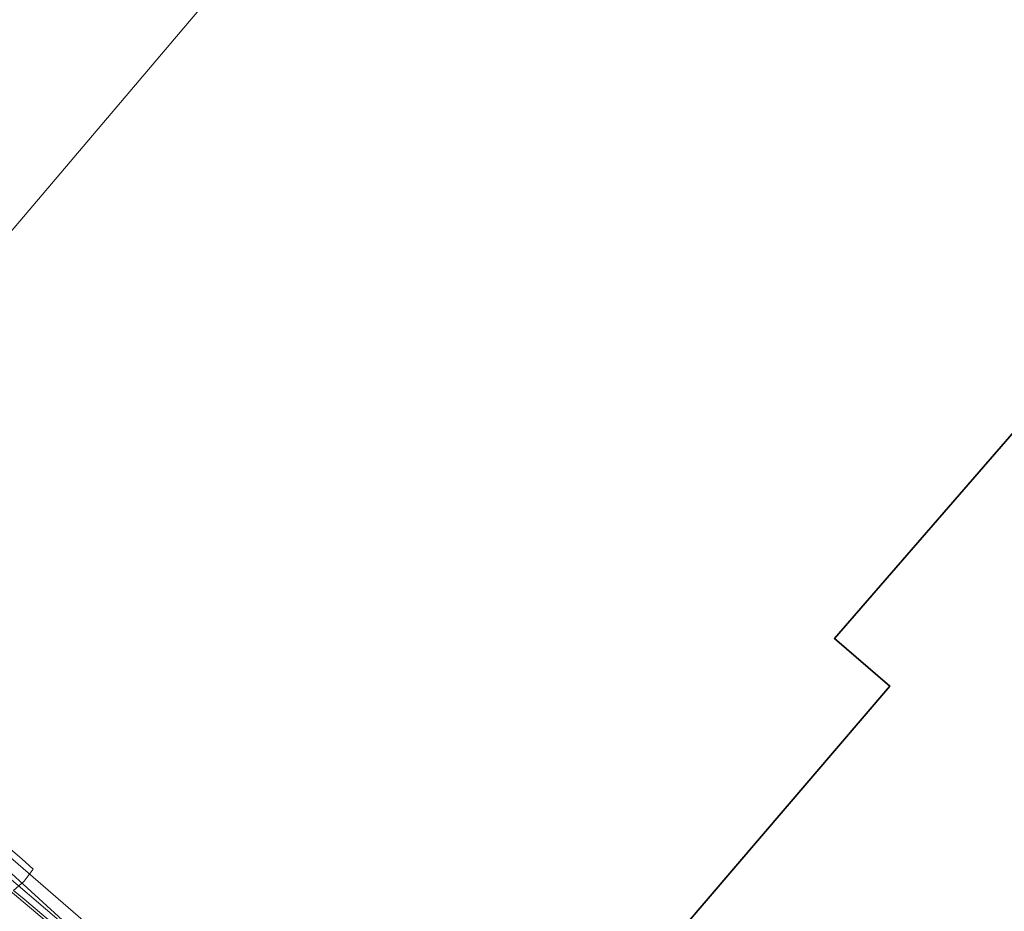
# Model space of a CAD drawing. Header units: metres. Extents: x 163628 to 167855, y 402678 to 405435.
# Tile 19 of 256: x 163914 to 163945, y 403177 to 403205. Entities that reach past the tile are written whole.
import ezdxf

# ---------------------------------------------------------------- set-up
doc = ezdxf.new("R2010")
doc.units = ezdxf.units.M
for name, color, linetype, lineweight in [('X-CA190022.004-UO-BGT_Ondergrond$0$GE_316_WGDFietspad_Vlak_GEM', 253, 'Continuous', 9), ('X-CA190022.004-UO-BGT_Ondergrond$0$GE_401_OTDErf_Vlak_GEM', 253, 'Continuous', 9), ('X-CA190022.004-UO-BGT_Ondergrond$0$GE_601_PNDgrondvlakpand_Vlak_MV_GEM', 34, 'Continuous', 35), ('X-CA190022.004-UO-KAD_Percelen$0$B-WE-KG-GRENS_PERCEEL-GV', 150, 'Continuous', 9)]:
    doc.layers.add(name, color=color, linetype=linetype, lineweight=lineweight)
for name, color, linetype, lineweight, transparency in [('X-CA190022.004-UO-KLIC$0$B-OI-KL-DATA_ZIGGO BV_0000546674_VECT_19O042615-G', 42, 'X-CA190022.004-UO-KLIC$0$1-200 ZIGGO', 0, 0.25), ('X-CA190022.004-UO-KLIC$0$B-WE-KL-ET_LS-G', 42, 'X-CA190022.004-UO-KLIC$0$1-200 LAAGSPANNING', 0, 0.25), ('X-CA190022.004-UO-KLIC$0$B-WE-KL-ET_LS_KABELBED-G', 42, 'X-CA190022.004-UO-KLIC$0$1-200 LAAGSPANNING', 0, 0.25), ('X-CA190022.004-UO-KLIC$0$B-WE-KL-ET_MS-G', 42, 'X-CA190022.004-UO-KLIC$0$1-200 MIDDENSPANNING', 0, 0.25)]:
    doc.layers.add(name, color=color, linetype=linetype, lineweight=lineweight, transparency=transparency)
doc.styles.add('X-CA190022.004-UO-KLIC$0$NLCS-ISO', font='NLCS-ISO.ttf')
doc.linetypes.add('X-CA190022.004-UO-KLIC$0$1-200 LAAGSPANNING', pattern='A,1.5,-0.6,["LS",X-CA190022.004-UO-KLIC$0$NLCS-ISO,S=0.24,R=0,X=-0.45,Y=-0.12],-0.05', length=2.15)
doc.linetypes.add('X-CA190022.004-UO-KLIC$0$1-200 MIDDENSPANNING', pattern='A,1.5,-0.6,["MS",X-CA190022.004-UO-KLIC$0$NLCS-ISO,S=0.24,R=0,X=-0.5,Y=-0.12],-0.05', length=2.15)
doc.linetypes.add('X-CA190022.004-UO-KLIC$0$1-200 ZIGGO', pattern='A,1.5,-0.6,["ZIGGO",X-CA190022.004-UO-KLIC$0$NLCS-ISO,S=0.24,R=0,X=-0.5,Y=-0.12],-0.5', length=2.6)

msp = doc.modelspace()

# ---------------------------------------------------------------- linework, layer by layer
at = {"layer": 'X-CA190022.004-UO-BGT_Ondergrond$0$GE_316_WGDFietspad_Vlak_GEM', "flags": 128}
msp.add_lwpolyline([(163944.734, 403147.241), (163935.992, 403154.517), (163935.886, 403154.605), (163933.59, 403156.563), (163922.121, 403166.345), (163915.182, 403172.136), (163915.059, 403171.967), (163911.154, 403175.819), (163910.171, 403177.073), (163909.419, 403178.118), (163908.295, 403180.333), (163907.607, 403181.948), (163907.276, 403183.018), (163907.405, 403183.309), (163943.741, 403152.67)], dxfattribs=at)
at = {"layer": 'X-CA190022.004-UO-BGT_Ondergrond$0$GE_401_OTDErf_Vlak_GEM', "flags": 128}
for points in [[(163943.741, 403152.67), (163907.405, 403183.309), (163907.492, 403183.504), (163907.331, 403186.513), (163906.78, 403186.485), (163898.418, 403194.292), (163897.091, 403193.852), (163891.151, 403198.708), (163854.849, 403229.652), (163832.625, 403248.684)], [(163945.138, 403172.276), (163943.243, 403170.027), (163941.834, 403171.382), (163940.532, 403170.028), (163946.72, 403164.71), (163940.36, 403157.321), (163927.26, 403168.591), (163933.64, 403175.95), (163933.999, 403175.642), (163941.187, 403184.048), (163939.48, 403185.53), (163947.47, 403194.73)]]:
    msp.add_lwpolyline(points, dxfattribs=at)
at = {"layer": 'X-CA190022.004-UO-BGT_Ondergrond$0$GE_601_PNDgrondvlakpand_Vlak_MV_GEM', "flags": 128}
msp.add_lwpolyline([(163945.138, 403172.276), (163943.243, 403170.027), (163941.834, 403171.382), (163940.532, 403170.028), (163946.72, 403164.71), (163940.36, 403157.321), (163927.26, 403168.591), (163933.64, 403175.95), (163933.999, 403175.642), (163941.187, 403184.048), (163939.48, 403185.53), (163947.47, 403194.73)], dxfattribs=at)
at = {"layer": 'X-CA190022.004-UO-KAD_Percelen$0$B-WE-KG-GRENS_PERCEEL-GV', "flags": 128}
for points in [[(163810.126, 403267.475), (163890.846, 403198.572), (163890.534, 403198.207), (163896.032, 403193.495), (163904.209, 403186.487), (163905.049, 403187.482), (163944.042, 403233.467), (163949.701, 403230.332)], [(163948.647, 403150.158), (163940.36, 403157.321), (163939.512, 403156.336), (163907.149, 403183.976), (163907.327, 403182.997), (163907.573, 403182.026), (163907.885, 403181.074), (163908.26, 403180.144), (163908.697, 403179.243), (163909.195, 403178.373), (163909.75, 403177.539), (163909.91, 403177.332), (163911.989, 403175.753), (163940.35, 403151.579), (163948.27, 403144.864)]]:
    msp.add_lwpolyline(points, dxfattribs=at)
msp.add_lwpolyline([(163948.647, 403150.158), (163960.787, 403167.032), (163968.541, 403177.106), (163986.605, 403201.417), (163996.216, 403211.855), (163988.184, 403214.062), (163979.185, 403216.917), (163970.796, 403220.008), (163962.596, 403223.723), (163956.21, 403226.861), (163949.701, 403230.332), (163944.042, 403233.467), (163905.049, 403187.482), (163904.209, 403186.487), (163907.149, 403183.976), (163939.512, 403156.336), (163940.36, 403157.321)], close=True, dxfattribs=at)
at = {"layer": 'X-CA190022.004-UO-KLIC$0$B-OI-KL-DATA_ZIGGO BV_0000546674_VECT_19O042615-G', "flags": 128}
msp.add_lwpolyline([(163907.3, 403188.5), (163907.5, 403185.1), (163907.7, 403184.7), (163908.9, 403183.1), (163912.5, 403179.7), (163926.5, 403166.9), (163933.1, 403161.3), (163967.3, 403132.3)], dxfattribs=at)
at = {"layer": 'X-CA190022.004-UO-KLIC$0$B-WE-KL-ET_LS-G'}
msp.add_lwpolyline([(163893.757, 403200.195), (163896.622, 403197.661), (163896.929, 403197.417), (163899.876, 403197.028), (163900.702, 403197.117), (163901.194, 403196.695), (163908.381, 403190.529), (163908.432, 403189.92), (163907.265, 403185.435), (163907.634, 403184.305), (163926.392, 403168.047), (163926.541, 403167.918), (163938.746, 403157.599), (163939.446, 403156.799), (163926.392, 403168.047)], dxfattribs=at)
at = {"layer": 'X-CA190022.004-UO-KLIC$0$B-WE-KL-ET_LS_KABELBED-G'}
msp.add_lwpolyline([(163908.381, 403190.529), (163908.432, 403189.92), (163907.265, 403185.435), (163907.634, 403184.305), (163926.392, 403168.047), (163926.541, 403167.918), (163938.746, 403157.599), (163939.446, 403156.799), (163940.043, 403156.469), (163941.174, 403156.038), (163941.985, 403155.347), (163942.135, 403155.229), (163942.294, 403155.107), (163942.462, 403154.98), (163947.112, 403151.814)], dxfattribs=at)
at = {"layer": 'X-CA190022.004-UO-KLIC$0$B-WE-KL-ET_MS-G', "linetype": 'X-CA190022.004-UO-KLIC$0$1-200 MIDDENSPANNING'}
msp.add_lwpolyline([(163893.831, 403200.268), (163895.078, 403199.161), (163896.069, 403198.589), (163900.633, 403197.164), (163907.613, 403190.666), (163907.703, 403189.802), (163907.119, 403185.848), (163907.628, 403184.501), (163914.392, 403178.715), (163914.743, 403178.402), (163914.468, 403178.028), (163914.137, 403177.745), (163914.469, 403177.469), (163923.025, 403170.208), (163926.738, 403166.826), (163937.24, 403158.001), (163941.022, 403154.528), (163941.528, 403154.063), (163941.715, 403153.906), (163942.185, 403153.52), (163942.846, 403152.976), (163943.684, 403152.303), (163944.309, 403151.805), (163946.102, 403150.392)], dxfattribs=at)

doc.saveas('drawing.dxf')
